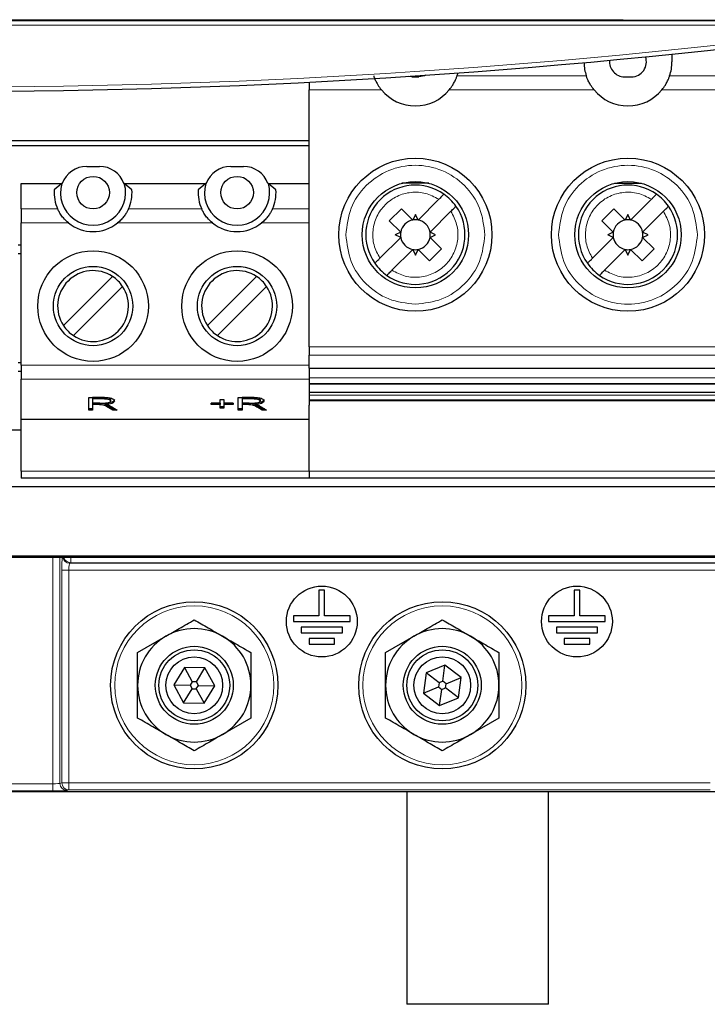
# Model space of a CAD drawing. Header units: millimetres. Extents: x 5 to 418, y 2 to 292.
# Tile 5 of 51: x 88 to 104, y 127 to 150. Entities that reach past the tile are written whole.
import ezdxf

# ---------------------------------------------------------------- set-up
doc = ezdxf.new("R2010")
doc.units = ezdxf.units.MM

msp = doc.modelspace()

# ---------------------------------------------------------------- linework, layer by layer
at = {"color": 7, "linetype": 'Continuous', "lineweight": 18}
for p, q in [((62.9703, 149.7591), (109.6369, 149.7591)), ((108.3136, 149.6591), (64.2936, 149.6591)), ((98.3169, 148.4638), (101.357, 148.4638)), ((103.3169, 148.4638), (106.357, 148.4638)), ((96.5387, 148.1355), (94.8369, 148.1355)), ((101.5387, 148.1355), (98.1352, 148.1355)), ((106.5387, 148.1355), (103.1352, 148.1355)), ((88.9247, 145.3341), (88.0636, 145.3341)), ((92.3114, 145.3341), (90.5892, 145.3341)), ((94.8369, 145.3341), (93.9759, 145.3341)), ((89.1802, 145.0059), (88.0636, 145.0059)), ((92.5669, 145.0059), (90.3337, 145.0059)), ((94.8369, 145.0059), (93.7203, 145.0059)), ((94.8369, 142.0924), (109.8369, 142.0924)), ((109.8369, 141.8955), (94.8369, 141.8955)), ((88.0636, 141.659), (94.8369, 141.659)), ((88.0636, 141.337), (94.8369, 141.337)), ((94.8369, 141.3648), (109.8369, 141.3648)), ((89.8716, 140.7662), (89.8716, 140.734)), ((89.998, 140.8996), (89.998, 140.8674)), ((93.3868, 140.7662), (93.3868, 140.734)), ((93.5132, 140.8996), (93.5132, 140.8674)), ((94.8369, 140.9556), (109.8369, 140.9556)), ((90.1136, 140.6964), (90.1136, 140.6642)), ((93.6287, 140.6964), (93.6287, 140.6642)), ((94.8369, 139.1684), (88.0636, 139.1684)), ((94.8369, 139.1705), (109.8369, 139.1705)), ((88.8121, 131.8221), (88.8121, 137.138)), ((88.9786, 137.138), (88.9786, 131.8276)), ((89.2333, 137.138), (89.2333, 137.0179)), ((89.0231, 131.8425), (89.0231, 136.8424)), ((89.0231, 136.8424), (89.1896, 136.8424)), ((104.8558, 136.8424), (89.1896, 136.8424)), ((89.1896, 136.8424), (89.1896, 131.8425)), ((89.2333, 137.0179), (89.2067, 137.009)), ((89.2067, 137.009), (104.8558, 137.009)), ((113.5818, 137.0179), (89.2333, 137.0179)), ((83.7951, 131.8221), (88.8121, 131.8221)), ((88.8121, 131.8221), (88.8121, 131.6554)), ((88.9786, 131.8276), (89.0231, 131.8425)), ((89.0231, 131.8425), (89.1896, 131.8425)), ((89.1896, 131.6758), (89.1896, 131.8425)), ((89.1896, 131.8425), (104.2687, 131.8425)), ((88.8121, 131.6554), (83.7951, 131.6554)), ((89.1896, 131.6758), (89.145, 131.661)), ((104.2687, 131.6758), (89.1896, 131.6758))]:
    msp.add_line(p, q, dxfattribs=at)
at = {"color": 7, "linetype": 'Continuous', "lineweight": 25}
for p, q in [((103.3703, 148.9747), (103.3703, 148.7917)), ((97.2536, 148.4417), (97.1658, 148.4529)), ((97.2536, 148.4417), (97.4203, 148.4417)), ((102.2536, 148.4417), (102.4203, 148.4417)), ((94.8369, 148.3171), (94.8369, 148.1355)), ((94.8369, 142.0924), (94.8369, 148.1355)), ((94.8369, 146.935), (87.7786, 146.935)), ((94.8369, 146.8184), (87.7786, 146.8184)), ((89.6069, 146.335), (89.9069, 146.335)), ((92.9936, 146.335), (93.2936, 146.335)), ((88.0636, 145.935), (89.0215, 145.935)), ((88.0636, 145.3341), (88.0636, 145.935)), ((89.0215, 145.935), (88.8427, 145.785)), ((89.0215, 145.935), (89.0296, 145.935)), ((90.4843, 145.935), (90.4924, 145.935)), ((90.6712, 145.785), (90.4924, 145.935)), ((90.4924, 145.935), (92.4082, 145.935)), ((92.4082, 145.935), (92.2294, 145.785)), ((92.4082, 145.935), (92.4163, 145.935)), ((93.871, 145.935), (93.879, 145.935)), ((94.0578, 145.785), (93.879, 145.935)), ((93.879, 145.935), (94.8369, 145.935)), ((97.6521, 145.938), (97.0218, 145.938)), ((102.0218, 145.938), (102.6521, 145.938)), ((97.3996, 145.0738), (97.8883, 145.5626)), ((102.3996, 145.0738), (102.8883, 145.5626)), ((88.0636, 145.3341), (88.0636, 145.0059)), ((96.7241, 145.0583), (97.007, 145.3412)), ((97.007, 145.3412), (97.2743, 145.0738)), ((97.3369, 145.2049), (97.2743, 145.0738)), ((97.3996, 145.0738), (97.3369, 145.2049)), ((98.1712, 145.2798), (97.6824, 144.791)), ((101.7241, 145.0583), (102.007, 145.3412)), ((102.007, 145.3412), (102.2743, 145.0738)), ((102.3369, 145.2049), (102.2743, 145.0738)), ((102.3996, 145.0738), (102.3369, 145.2049)), ((103.1712, 145.2798), (102.6824, 144.791)), ((88.0636, 141.659), (88.0636, 145.0059)), ((96.9915, 144.791), (96.7241, 145.0583)), ((101.9915, 144.791), (101.7241, 145.0583)), ((96.9915, 144.791), (96.8604, 144.7284)), ((96.9915, 144.6658), (96.8604, 144.7284)), ((97.8135, 144.7284), (97.6824, 144.791)), ((97.6824, 144.6658), (97.8135, 144.7284)), ((101.9915, 144.791), (101.8604, 144.7284)), ((101.9915, 144.6658), (101.8604, 144.7284)), ((102.8135, 144.7284), (102.6824, 144.791)), ((102.6824, 144.6658), (102.8135, 144.7284)), ((87.9993, 144.4885), (88.0636, 144.4885)), ((96.9915, 144.6658), (96.5027, 144.177)), ((97.6824, 144.6658), (97.9498, 144.3984)), ((101.9915, 144.6658), (101.5027, 144.177)), ((102.6824, 144.6658), (102.9498, 144.3984)), ((88.0636, 144.2815), (87.9993, 144.2815)), ((97.2743, 144.3829), (96.7855, 143.8941)), ((97.2743, 144.3829), (97.3369, 144.2518)), ((97.3369, 144.2518), (97.3996, 144.3829)), ((97.6669, 144.1155), (97.3996, 144.3829)), ((97.9498, 144.3984), (97.6669, 144.1155)), ((102.2743, 144.3829), (101.7855, 143.8941)), ((102.2743, 144.3829), (102.3369, 144.2518)), ((102.3369, 144.2518), (102.3996, 144.3829)), ((102.6669, 144.1155), (102.3996, 144.3829)), ((102.9498, 144.3984), (102.6669, 144.1155)), ((89.0617, 142.5922), (90.2164, 143.7469)), ((92.4484, 142.5922), (93.6031, 143.7469)), ((90.4521, 143.5112), (89.2974, 142.3565)), ((93.8388, 143.5112), (92.6841, 142.3565)), ((94.8369, 142.0924), (94.8369, 141.8955)), ((87.9993, 141.7219), (88.0636, 141.7219)), ((94.8369, 141.5903), (94.8369, 141.8955)), ((88.0636, 141.5149), (87.9993, 141.5149)), ((88.0636, 141.659), (88.0636, 141.337)), ((94.8369, 141.5903), (109.8369, 141.5903)), ((94.8369, 141.5903), (94.8369, 141.3648)), ((88.0636, 140.385), (88.0636, 141.337)), ((94.8369, 141.2335), (109.8369, 141.2335)), ((94.8369, 141.2335), (94.8369, 141.2166)), ((94.8369, 141.2166), (94.8369, 140.8338)), ((109.8369, 141.2166), (94.8369, 141.2166)), ((109.8369, 141.0227), (94.8369, 141.0227)), ((89.6545, 140.9027), (89.9907, 140.9027)), ((89.6545, 140.6007), (89.6545, 140.9027)), ((89.998, 140.8996), (89.7454, 140.8996)), ((89.7454, 140.8996), (89.7454, 140.8674)), ((89.998, 140.8674), (89.7454, 140.8674)), ((89.7454, 140.8674), (89.7454, 140.7693)), ((89.7454, 140.7693), (89.9729, 140.7693)), ((89.8716, 140.7662), (89.7454, 140.7662)), ((89.7454, 140.7662), (89.7454, 140.734)), ((90.0485, 140.7682), (90.0485, 140.736)), ((90.1697, 140.8515), (90.1697, 140.8193)), ((92.5333, 140.7693), (92.7454, 140.7693)), ((92.5333, 140.734), (92.5333, 140.7693)), ((92.7454, 140.7662), (92.5333, 140.7662)), ((92.7454, 140.8517), (92.8363, 140.8517)), ((92.7454, 140.7693), (92.7454, 140.8517)), ((92.7454, 140.7662), (92.7454, 140.734)), ((92.8363, 140.8517), (92.8363, 140.7693)), ((92.8363, 140.7693), (93.0485, 140.7693)), ((93.0485, 140.7662), (92.8363, 140.7662)), ((92.8363, 140.7662), (92.8363, 140.734)), ((93.0485, 140.7693), (93.0485, 140.734)), ((93.1697, 140.9027), (93.5058, 140.9027)), ((93.1697, 140.6007), (93.1697, 140.9027)), ((93.5132, 140.8996), (93.2606, 140.8996)), ((93.2606, 140.8996), (93.2606, 140.8674)), ((93.5132, 140.8674), (93.2606, 140.8674)), ((93.2606, 140.8674), (93.2606, 140.7693)), ((93.2606, 140.7693), (93.4881, 140.7693)), ((93.3868, 140.7662), (93.2606, 140.7662)), ((93.2606, 140.7662), (93.2606, 140.734)), ((93.5636, 140.7682), (93.5636, 140.736)), ((93.6848, 140.8515), (93.6848, 140.8193)), ((94.8369, 140.9556), (94.8369, 140.8455)), ((94.8369, 140.8455), (109.8369, 140.8455)), ((94.8369, 140.8455), (94.8369, 140.8338)), ((94.8369, 140.8338), (109.8369, 140.8338)), ((94.8369, 140.8338), (94.8369, 140.8306)), ((109.8369, 140.8306), (94.8369, 140.8306)), ((94.8369, 140.8306), (94.8369, 140.823)), ((94.8369, 140.823), (94.8369, 140.7184)), ((109.8369, 140.823), (94.8369, 140.823)), ((89.7454, 140.6329), (89.6545, 140.6329)), ((89.7454, 140.6007), (89.6545, 140.6007)), ((89.7454, 140.734), (89.7454, 140.6007)), ((89.8716, 140.734), (89.7454, 140.734)), ((90.2182, 140.6329), (90.1136, 140.6964)), ((90.2182, 140.6007), (90.1136, 140.6642)), ((90.1964, 140.6832), (90.3212, 140.6007)), ((90.2725, 140.6329), (90.2182, 140.6329)), ((90.2182, 140.6329), (90.2182, 140.6007)), ((90.3212, 140.6007), (90.2182, 140.6007)), ((92.7454, 140.734), (92.5333, 140.734)), ((92.7454, 140.6517), (92.7454, 140.734)), ((92.8363, 140.6839), (92.7454, 140.6839)), ((92.8363, 140.6517), (92.7454, 140.6517)), ((92.8363, 140.734), (92.8363, 140.6517)), ((93.0485, 140.734), (92.8363, 140.734)), ((93.2606, 140.6329), (93.1697, 140.6329)), ((93.2606, 140.6007), (93.1697, 140.6007)), ((93.2606, 140.734), (93.2606, 140.6007)), ((93.3868, 140.734), (93.2606, 140.734)), ((93.7334, 140.6329), (93.6287, 140.6964)), ((93.7334, 140.6007), (93.6287, 140.6642)), ((93.7116, 140.6832), (93.8363, 140.6007)), ((93.7877, 140.6329), (93.7334, 140.6329)), ((93.7334, 140.6329), (93.7334, 140.6007)), ((93.8363, 140.6007), (93.7334, 140.6007)), ((94.8369, 139.1705), (94.8369, 140.7184)), ((94.8369, 140.385), (88.0636, 140.385)), ((88.0636, 139.1684), (88.0636, 140.385)), ((88.0636, 140.135), (87.7786, 140.135)), ((88.0636, 139.1684), (88.0636, 139.0017)), ((94.8369, 139.1705), (94.8369, 139.0017)), ((94.8369, 139.0017), (88.0636, 139.0017)), ((109.8369, 139.0017), (94.8369, 139.0017)), ((62.7025, 138.8134), (109.9047, 138.8134)), ((113.4645, 137.138), (59.1427, 137.138)), ((62.1769, 137.1788), (110.4304, 137.1788)), ((95.0703, 136.3684), (95.0703, 135.7684)), ((95.2036, 136.3684), (95.0703, 136.3684)), ((95.2036, 135.7684), (95.2036, 136.3684)), ((101.0703, 136.3684), (101.0703, 135.7684)), ((101.2036, 136.3684), (101.0703, 136.3684)), ((101.2036, 135.7684), (101.2036, 136.3684)), ((94.4703, 135.7684), (94.4703, 135.635)), ((95.0703, 135.7684), (94.4703, 135.7684)), ((95.8036, 135.7684), (95.2036, 135.7684)), ((95.8036, 135.635), (95.8036, 135.7684)), ((101.0703, 135.7684), (100.4703, 135.7684)), ((100.4703, 135.7684), (100.4703, 135.635)), ((101.8036, 135.7684), (101.2036, 135.7684)), ((101.8036, 135.635), (101.8036, 135.7684)), ((94.4703, 135.635), (95.8036, 135.635)), ((95.6203, 135.5017), (94.6536, 135.5017)), ((94.6536, 135.5017), (94.6536, 135.3684)), ((95.6203, 135.3684), (95.6203, 135.5017)), ((100.4703, 135.635), (101.8036, 135.635)), ((101.6203, 135.5017), (100.6536, 135.5017)), ((100.6536, 135.5017), (100.6536, 135.3684)), ((101.6203, 135.3684), (101.6203, 135.5017)), ((90.8036, 134.9048), (91.4703, 135.2897)), ((94.6536, 135.3684), (95.6203, 135.3684)), ((94.8369, 135.235), (94.8369, 135.1017)), ((95.4369, 135.235), (94.8369, 135.235)), ((95.4369, 135.1017), (95.4369, 135.235)), ((96.6369, 134.9048), (97.3036, 135.2897)), ((100.6536, 135.3684), (101.6203, 135.3684)), ((101.4369, 135.235), (100.8369, 135.235)), ((100.8369, 135.235), (100.8369, 135.1017)), ((101.4369, 135.1017), (101.4369, 135.235)), ((94.8369, 135.1017), (95.4369, 135.1017)), ((100.8369, 135.1017), (101.4369, 135.1017)), ((91.9069, 134.5576), (91.656, 134.1471)), ((92.3879, 134.5455), (91.9069, 134.5576)), ((91.9069, 134.5576), (92.0909, 134.2195)), ((92.1871, 134.2171), (92.3879, 134.5455)), ((92.6179, 134.123), (92.3879, 134.5455)), ((98.0336, 134.612), (97.5889, 134.4283)), ((97.9829, 134.2304), (98.0336, 134.612)), ((98.415, 134.3187), (98.0336, 134.612)), ((97.5889, 134.4283), (97.5256, 133.9514)), ((97.894, 134.1937), (97.5889, 134.4283)), ((98.0592, 134.1718), (98.415, 134.3187)), ((98.3517, 133.8417), (98.415, 134.3187)), ((91.656, 134.1471), (91.886, 133.7245)), ((91.656, 134.1471), (92.0408, 134.1374)), ((91.886, 133.7245), (92.0868, 134.0529)), ((92.0909, 134.2195), (92.0408, 134.1374)), ((92.0408, 134.1374), (92.0868, 134.0529)), ((92.0868, 134.0529), (92.183, 134.0505)), ((92.1871, 134.2171), (92.0909, 134.2195)), ((92.183, 134.0505), (92.2331, 134.1326)), ((92.183, 134.0505), (92.367, 133.7125)), ((92.2331, 134.1326), (92.1871, 134.2171)), ((92.2331, 134.1326), (92.6179, 134.123)), ((92.367, 133.7125), (92.6179, 134.123)), ((97.5256, 133.9514), (97.8813, 134.0983)), ((97.894, 134.1937), (97.8813, 134.0983)), ((97.8813, 134.0983), (97.9576, 134.0396)), ((97.9829, 134.2304), (97.894, 134.1937)), ((97.907, 133.6581), (97.9576, 134.0396)), ((97.9576, 134.0396), (98.0466, 134.0764)), ((98.0592, 134.1718), (97.9829, 134.2304)), ((98.0466, 134.0764), (98.0592, 134.1718)), ((98.3517, 133.8417), (98.0466, 134.0764)), ((97.5256, 133.9514), (97.907, 133.6581)), ((97.907, 133.6581), (98.3517, 133.8417)), ((91.886, 133.7245), (92.367, 133.7125)), ((93.4703, 133.3652), (92.8036, 132.9803)), ((99.3036, 133.3652), (98.6369, 132.9803)), ((66.8869, 131.635), (105.7203, 131.635)), ((97.1369, 131.635), (97.1369, 126.635)), ((100.4703, 126.635), (100.4703, 131.635)), ((100.4703, 126.635), (97.1369, 126.635))]:
    msp.add_line(p, q, dxfattribs=at)
at = {"color": 7, "linetype": 'Continuous', "lineweight": 25, "flags": 128}
for points in [[(97.5804, 148.4805), (97.5542, 148.4683), (97.4203, 148.4417)], [(94.8369, 141.3648), (94.8369, 141.3416), (94.8369, 141.3192), (94.8369, 141.2981), (94.8369, 141.2791), (94.8369, 141.2627), (94.8369, 141.2493), (94.8369, 141.2395), (94.8369, 141.2335)]]:
    msp.add_lwpolyline(points, dxfattribs=at)
at = {"color": 7, "linetype": 'Continuous', "lineweight": 25}
for centre, radius in [((97.3369, 144.7284), 1.8), ((102.3369, 144.7284), 1.8), ((89.757, 145.7184), 0.3833), ((93.1436, 145.7184), 0.3833), ((97.3369, 144.7284), 1.25), ((102.3369, 144.7284), 1.25), ((89.7569, 143.0517), 1.3), ((93.1436, 143.0517), 1.3), ((89.7569, 143.0517), 0.9333), ((93.1436, 143.0517), 0.9333), ((95.1369, 135.635), 0.8333), ((101.1369, 135.635), 0.8333), ((92.1369, 134.135), 1.9667), ((97.9703, 134.135), 1.9667), ((92.1369, 134.135), 0.9167), ((92.1369, 134.135), 0.8333), ((97.9703, 134.135), 0.9167), ((97.9703, 134.135), 0.8333), ((92.1369, 134.135), 0.6667), ((97.9703, 134.135), 0.6667)]:
    msp.add_circle(centre, radius, dxfattribs=at)
at = {"color": 7, "linetype": 'Continuous', "lineweight": 18}
for centre in [(92.1369, 134.135), (97.9703, 134.135)]:
    msp.add_circle(centre, 1.8704, dxfattribs=at)
at = {"color": 7, "linetype": 'Continuous', "lineweight": 25}
for centre, radius, start, end in [((86.3036, 314.7652), 166.6667, 262.406757, 277.593243), ((102.4203, 148.7917), 0.35, 270, 20.08288), ((102.3369, 148.7917), 1.0333, 180.92982, 198.50322), ((102.2536, 148.7917), 0.35, 173.6461, 270), ((102.3369, 148.7917), 1.0333, 341.49678, 360), ((97.3369, 148.7917), 1.0333, 341.49678, 345.5335), ((97.3369, 148.7917), 1.0333, 219.42278, 320.57722), ((102.3369, 148.7917), 1.0333, 219.42278, 320.57722), ((89.6069, 145.7184), 0.6167, 90, 159.43001), ((89.9069, 145.7184), 0.6167, 20.56999, 90), ((92.9936, 145.7184), 0.6167, 90, 159.43001), ((93.2936, 145.7184), 0.6167, 20.56999, 90), ((89.757, 145.7184), 0.7667, 163.58404, 16.41596), ((93.1436, 145.7184), 0.7667, 163.58404, 16.41596), ((97.3369, 144.7284), 1.1667, 54.87089, 215.12911), ((102.3369, 144.7284), 1.1667, 54.87089, 215.12911), ((89.7569, 145.7184), 0.9167, 175.82993, 204.78191), ((89.7569, 145.7184), 0.9167, 335.21809, 4.17122), ((93.1436, 145.7184), 0.9167, 175.82993, 204.78191), ((93.1436, 145.7184), 0.9167, 335.21809, 4.17123), ((97.3369, 144.7284), 1.1667, 35.12911, 54.87089), ((102.3369, 144.7284), 1.1667, 35.12911, 54.87089), ((97.3369, 144.7284), 1.1667, 234.87089, 35.12911), ((102.3369, 144.7284), 1.1667, 234.87089, 35.12911), ((89.7569, 145.7184), 0.9167, 231.01197, 308.98803), ((93.1436, 145.7184), 0.9167, 231.01197, 308.98803), ((97.3369, 144.7284), 0.3511, 100.27225, 169.72766), ((97.3369, 144.7284), 0.3511, 79.72775, 100.27225), ((97.3369, 144.7284), 0.3511, 10.27225, 79.72775), ((102.3369, 144.7284), 0.3511, 100.27225, 169.72766), ((102.3369, 144.7284), 0.3511, 79.72775, 100.27225), ((102.3369, 144.7284), 0.3511, 10.27225, 79.72775), ((97.3369, 144.7284), 0.3511, 169.72766, 190.27223), ((97.3369, 144.7284), 0.3511, 349.72775, 10.27225), ((102.3369, 144.7284), 0.3511, 169.72766, 190.27223), ((102.3369, 144.7284), 0.3511, 349.72775, 10.27225), ((97.3369, 144.7284), 0.3511, 190.27223, 259.72766), ((97.3369, 144.7284), 0.3511, 280.27225, 349.72775), ((102.3369, 144.7284), 0.3511, 190.27223, 259.72766), ((102.3369, 144.7284), 0.3511, 280.27225, 349.72775), ((97.3369, 144.7284), 0.3511, 259.72766, 280.27225), ((102.3369, 144.7284), 0.3511, 259.72766, 280.27225), ((97.3369, 144.7284), 1.1667, 215.12911, 234.87089), ((102.3369, 144.7284), 1.1667, 215.12911, 234.87089), ((89.7569, 143.0517), 0.8333, 56.53696, 213.46304), ((93.1436, 143.0517), 0.8333, 56.53696, 213.46304), ((89.7569, 143.0517), 0.8333, 33.46304, 56.53696), ((93.1436, 143.0517), 0.8333, 33.46304, 56.53696), ((89.7569, 143.0517), 0.8333, 236.53696, 33.46304), ((93.1436, 143.0517), 0.8333, 236.53696, 33.46304), ((89.7569, 143.0517), 0.8333, 213.46304, 236.53696), ((93.1436, 143.0517), 0.8333, 213.46304, 236.53696), ((92.1369, 134.135), 1.3333, 60, 120), ((97.9703, 134.135), 1.3333, 60, 120), ((92.1369, 134.135), 1.3333, 120, 180), ((92.1369, 134.135), 1.3333, 0, 60), ((97.9703, 134.135), 1.3333, 120, 180), ((97.9703, 134.135), 1.3333, 0, 60), ((92.1369, 134.135), 1.3333, 180, 240), ((92.1369, 134.135), 1.3333, 300, 0), ((97.9703, 134.135), 1.3333, 180, 240), ((97.9703, 134.135), 1.3333, 300, 0), ((92.1369, 134.135), 1.3333, 240, 300), ((97.9703, 134.135), 1.3333, 240, 300)]:
    msp.add_arc(centre, radius, start, end, dxfattribs=at)
at = {"color": 7, "linetype": 'Continuous', "lineweight": 18}
for centre, radius, start, end in [((86.3036, 314.7652), 166.5667, 262.406757, 277.593243), ((89.207, 137.1757), 0.1667, 193.06046, 269.91704), ((89.2335, 137.1845), 0.1666, 196.19541, 269.91801), ((89.1453, 131.8277), 0.1667, 180.02637, 269.90378), ((89.1899, 131.8425), 0.1667, 180.02637, 269.90378)]:
    msp.add_arc(centre, radius, start, end, dxfattribs=at)
for centre, major_axis, ratio, start_param, end_param in [((89.0406, 136.8424), (0, 0.3333), 0.0524078, 0.4802021, 1.5707963), ((89.2071, 136.8424), (0, 0.1667), 0.1048156, 0.0174533, 1.5707963), ((88.8121, 131.8279), (0.1667, 0), 0.0349101, 4.712389, 6.2308254), ((88.8121, 131.6613), (0.3333, 0), 0.0174551, 4.712389, 6.2308254)]:
    msp.add_ellipse(centre, major_axis=major_axis, ratio=ratio, start_param=start_param, end_param=end_param, dxfattribs=at)
msp.add_open_spline([(112.7353, 149.7652), (110.5394, 149.7683), (106.1466, 149.7744), (99.5416, 149.7804), (92.9263, 149.7842), (86.3087, 149.7854), (79.6942, 149.7842), (73.0839, 149.7805), (66.4738, 149.7744), (62.0729, 149.7683), (59.872, 149.7652)], degree=3, knots=[0, 0, 0, 0, 0.1248563, 0.2497699, 0.3748561, 0.5, 0.6248563, 0.7497699, 0.8748561, 1, 1, 1, 1], dxfattribs=at)
at = {"color": 7, "linetype": 'Continuous', "lineweight": 25}
for points, knots in [([(96.357, 148.4638), (96.3602, 148.4542), (96.3666, 148.4352), (96.3932, 148.368), (96.4389, 148.2762), (96.4918, 148.194), (96.5299, 148.1465), (96.5387, 148.1355)], [0, 0, 0, 0, 0.2110613, 0.422051, 0.6394266, 0.9162866, 1, 1, 1, 1]), ([(98.1352, 148.1355), (98.1637, 148.173), (98.2009, 148.2219), (98.2479, 148.3021), (98.2823, 148.3712), (98.3079, 148.4372), (98.314, 148.4554), (98.3169, 148.4638)], [0, 0, 0, 0, 0.2770165, 0.3606923, 0.5839198, 0.807662, 1, 1, 1, 1]), ([(101.5387, 148.1355), (101.5102, 148.173), (101.473, 148.2219), (101.426, 148.3021), (101.3916, 148.3712), (101.366, 148.4372), (101.3599, 148.4554), (101.357, 148.4638)], [0, 0, 0, 0, 0.2770165, 0.3606923, 0.5839198, 0.807662, 1, 1, 1, 1]), ([(103.1352, 148.1355), (103.1637, 148.173), (103.2009, 148.2219), (103.2479, 148.3021), (103.2823, 148.3712), (103.3079, 148.4372), (103.314, 148.4554), (103.3169, 148.4638)], [0, 0, 0, 0, 0.2770165, 0.3606923, 0.5839198, 0.807662, 1, 1, 1, 1]), ([(98.0083, 145.6825), (98.007, 145.6812), (98.0044, 145.6786), (97.9842, 145.6585), (97.9545, 145.6288), (97.9207, 145.595), (97.8979, 145.5721), (97.8883, 145.5626)], [0, 0, 0, 0, 0.2103245, 0.42060571, 0.63214554, 0.84671386, 1, 1, 1, 1]), ([(103.0083, 145.6825), (103.007, 145.6812), (103.0044, 145.6786), (102.9842, 145.6585), (102.9545, 145.6288), (102.9207, 145.595), (102.8979, 145.5721), (102.8883, 145.5626)], [0, 0, 0, 0, 0.2103245, 0.4206057, 0.6321455, 0.8467139, 1, 1, 1, 1]), ([(98.1712, 145.2798), (98.1849, 145.2934), (98.2122, 145.3208), (98.2486, 145.3572), (98.2756, 145.3842), (98.2893, 145.3979), (98.2906, 145.3992), (98.2911, 145.3997)], [0, 0, 0, 0, 0.2196972, 0.4394893, 0.6567452, 0.8703493, 1, 1, 1, 1]), ([(103.1712, 145.2798), (103.1849, 145.2934), (103.2122, 145.3208), (103.2486, 145.3572), (103.2756, 145.3842), (103.2893, 145.3979), (103.2906, 145.3992), (103.2911, 145.3997)], [0, 0, 0, 0, 0.2196972, 0.4394893, 0.6567452, 0.8703493, 1, 1, 1, 1]), ([(89.1802, 145.0059), (89.1381, 145.0439), (89.0652, 145.1097), (88.9887, 145.2149), (88.9447, 145.2915), (88.929, 145.3248), (88.9252, 145.3329), (88.9247, 145.3341)], [0, 0, 0, 0, 0.30989895, 0.53639761, 0.76414571, 0.96539621, 1, 1, 1, 1]), ([(90.5892, 145.3341), (90.585, 145.325), (90.5765, 145.3068), (90.543, 145.2444), (90.491, 145.1664), (90.4207, 145.0817), (90.3624, 145.0309), (90.3337, 145.0059)], [0, 0, 0, 0, 0.1904465, 0.3807308, 0.5755278, 0.7906175, 1, 1, 1, 1]), ([(92.5669, 145.0059), (92.5248, 145.0439), (92.4519, 145.1097), (92.3754, 145.2149), (92.3314, 145.2915), (92.3157, 145.3248), (92.3119, 145.3329), (92.3114, 145.3341)], [0, 0, 0, 0, 0.309899, 0.5363976, 0.7641457, 0.9653962, 1, 1, 1, 1]), ([(93.9759, 145.3341), (93.9716, 145.325), (93.9632, 145.3068), (93.9297, 145.2444), (93.8777, 145.1664), (93.8074, 145.0817), (93.7491, 145.0309), (93.7203, 145.0059)], [0, 0, 0, 0, 0.1904465, 0.3807308, 0.5755278, 0.7906175, 1, 1, 1, 1]), ([(96.3828, 144.057), (96.3841, 144.0583), (96.3867, 144.0609), (96.4069, 144.0811), (96.437, 144.1112), (96.4709, 144.1452), (96.4936, 144.1679), (96.5027, 144.177)], [0, 0, 0, 0, 0.21033503, 0.42062678, 0.63413527, 0.85348594, 1, 1, 1, 1]), ([(101.3828, 144.057), (101.3841, 144.0583), (101.3867, 144.0609), (101.4069, 144.0811), (101.437, 144.1112), (101.4709, 144.1452), (101.4936, 144.1679), (101.5027, 144.177)], [0, 0, 0, 0, 0.210335, 0.4206268, 0.6341353, 0.8534859, 1, 1, 1, 1]), ([(96.6656, 143.7742), (96.6669, 143.7755), (96.6695, 143.7781), (96.6896, 143.7982), (96.7194, 143.8279), (96.7476, 143.8562), (96.77, 143.8786), (96.7795, 143.8881), (96.7855, 143.8941)], [0, 0, 0, 0, 0.2102733, 0.4205032, 0.6319915, 0.8465075, 0.9031202, 1, 1, 1, 1]), ([(101.6656, 143.7742), (101.6669, 143.7755), (101.6695, 143.7781), (101.6896, 143.7982), (101.7194, 143.8279), (101.7476, 143.8562), (101.77, 143.8786), (101.7795, 143.8881), (101.7855, 143.8941)], [0, 0, 0, 0, 0.2102733, 0.4205032, 0.6319915, 0.8465075, 0.9031202, 1, 1, 1, 1]), ([(90.1136, 140.6964), (90.087, 140.7138), (90.05, 140.7379), (89.9603, 140.765), (89.9012, 140.7658), (89.8716, 140.7662)], [0, 0, 0, 0, 0.5617212, 0.7808054, 1, 1, 1, 1]), ([(89.9729, 140.7693), (90.0029, 140.7695), (90.0623, 140.7698), (90.1334, 140.783), (90.165, 140.8013), (90.1681, 140.8133), (90.1697, 140.8193)], [0, 0, 0, 0, 0.2811762, 0.5584258, 0.7789606, 1, 1, 1, 1]), ([(89.9907, 140.9027), (90.0207, 140.9025), (90.0806, 140.9021), (90.1671, 140.8928), (90.2441, 140.8641), (90.2538, 140.8379), (90.2606, 140.8195)], [0, 0, 0, 0, 0.1877861, 0.37385, 0.5608467, 1, 1, 1, 1]), ([(90.1697, 140.8515), (90.168, 140.8584), (90.1646, 140.8723), (90.1243, 140.8898), (90.0615, 140.8986), (90.0192, 140.8992), (89.998, 140.8996)], [0, 0, 0, 0, 0.280734, 0.5596574, 0.7792502, 1, 1, 1, 1]), ([(90.1697, 140.8193), (90.168, 140.8262), (90.1646, 140.8402), (90.1243, 140.8576), (90.0615, 140.8664), (90.0192, 140.867), (89.998, 140.8674)], [0, 0, 0, 0, 0.280734, 0.5596574, 0.7792502, 1, 1, 1, 1]), ([(90.2606, 140.8517), (90.2587, 140.8415), (90.2549, 140.8211), (90.2116, 140.7944), (90.1378, 140.7753), (90.0783, 140.7706), (90.0485, 140.7682)], [0, 0, 0, 0, 0.2806768, 0.5603721, 0.7800349, 1, 1, 1, 1]), ([(90.2606, 140.8195), (90.2587, 140.8093), (90.2549, 140.7889), (90.2116, 140.7622), (90.1378, 140.7431), (90.0783, 140.7384), (90.0485, 140.736)], [0, 0, 0, 0, 0.2806768, 0.5603721, 0.7800349, 1, 1, 1, 1]), ([(93.6287, 140.6964), (93.6021, 140.7138), (93.5652, 140.7379), (93.4754, 140.765), (93.4163, 140.7658), (93.3868, 140.7662)], [0, 0, 0, 0, 0.5617212, 0.7808054, 1, 1, 1, 1]), ([(93.4881, 140.7693), (93.518, 140.7695), (93.5775, 140.7698), (93.6485, 140.783), (93.6802, 140.8013), (93.6833, 140.8133), (93.6848, 140.8193)], [0, 0, 0, 0, 0.2811762, 0.5584258, 0.7789606, 1, 1, 1, 1]), ([(93.5058, 140.9027), (93.5359, 140.9025), (93.5957, 140.9021), (93.6823, 140.8928), (93.7592, 140.8641), (93.7689, 140.8379), (93.7757, 140.8195)], [0, 0, 0, 0, 0.1877861, 0.37385, 0.5608467, 1, 1, 1, 1]), ([(93.6848, 140.8515), (93.6831, 140.8584), (93.6797, 140.8723), (93.6394, 140.8898), (93.5767, 140.8986), (93.5344, 140.8992), (93.5132, 140.8996)], [0, 0, 0, 0, 0.280734, 0.5596574, 0.7792502, 1, 1, 1, 1]), ([(93.6848, 140.8193), (93.6831, 140.8262), (93.6797, 140.8402), (93.6394, 140.8576), (93.5767, 140.8664), (93.5344, 140.867), (93.5132, 140.8674)], [0, 0, 0, 0, 0.280734, 0.5596574, 0.7792502, 1, 1, 1, 1]), ([(93.7757, 140.8517), (93.7738, 140.8415), (93.77, 140.8211), (93.7268, 140.7944), (93.653, 140.7753), (93.5934, 140.7706), (93.5636, 140.7682)], [0, 0, 0, 0, 0.2806768, 0.5603721, 0.7800349, 1, 1, 1, 1]), ([(93.7757, 140.8195), (93.7738, 140.8093), (93.77, 140.7889), (93.7268, 140.7622), (93.653, 140.7431), (93.5934, 140.7384), (93.5636, 140.736)], [0, 0, 0, 0, 0.28067684, 0.56037209, 0.78003491, 1, 1, 1, 1]), ([(90.1136, 140.6642), (90.087, 140.6816), (90.05, 140.7057), (89.9603, 140.7328), (89.9012, 140.7336), (89.8716, 140.734)], [0, 0, 0, 0, 0.5617212, 0.7808054, 1, 1, 1, 1]), ([(90.0485, 140.736), (90.0634, 140.7338), (90.0901, 140.7298), (90.1123, 140.7243), (90.1221, 140.7219)], [0, 0, 0, 0, 0.5600795, 1, 1, 1, 1]), ([(90.1221, 140.7219), (90.1379, 140.7149), (90.166, 140.7025), (90.1871, 140.6891), (90.1964, 140.6832)], [0, 0, 0, 0, 0.5599377, 1, 1, 1, 1]), ([(93.6287, 140.6642), (93.6021, 140.6816), (93.5652, 140.7057), (93.4754, 140.7328), (93.4163, 140.7336), (93.3868, 140.734)], [0, 0, 0, 0, 0.5617212, 0.7808054, 1, 1, 1, 1]), ([(93.5636, 140.736), (93.5786, 140.7338), (93.6052, 140.7298), (93.6275, 140.7243), (93.6372, 140.7219)], [0, 0, 0, 0, 0.5600795, 1, 1, 1, 1]), ([(93.6372, 140.7219), (93.653, 140.7149), (93.6812, 140.7025), (93.7023, 140.6891), (93.7116, 140.6832)], [0, 0, 0, 0, 0.5599377, 1, 1, 1, 1]), ([(91.4703, 135.2897), (91.522, 135.3196), (91.6257, 135.3794), (91.789, 135.4737), (91.9599, 135.5724), (92.0779, 135.6405), (92.1369, 135.6746)], [0, 0, 0, 0, 0.2304555, 0.4617698, 0.7304616, 1, 1, 1, 1]), ([(92.1369, 135.6746), (92.2462, 135.6116), (92.466, 135.4847), (92.6906, 135.355), (92.8036, 135.2897)], [0, 0, 0, 0, 0.4969604, 1, 1, 1, 1]), ([(97.3036, 135.2897), (97.3553, 135.3196), (97.459, 135.3794), (97.6223, 135.4737), (97.7932, 135.5724), (97.9112, 135.6405), (97.9703, 135.6746)], [0, 0, 0, 0, 0.2304555, 0.4617698, 0.7304616, 1, 1, 1, 1]), ([(97.9703, 135.6746), (98.0795, 135.6116), (98.2993, 135.4847), (98.5239, 135.355), (98.6369, 135.2897)], [0, 0, 0, 0, 0.4969604, 1, 1, 1, 1]), ([(92.8036, 135.2897), (92.9073, 135.2298), (93.132, 135.1002), (93.3519, 134.9732), (93.4703, 134.9048)], [0, 0, 0, 0, 0.461748, 1, 1, 1, 1]), ([(98.6369, 135.2897), (98.7407, 135.2298), (98.9653, 135.1002), (99.1852, 134.9732), (99.3036, 134.9048)], [0, 0, 0, 0, 0.461748, 1, 1, 1, 1]), ([(90.8036, 134.135), (90.8036, 134.3347), (90.8036, 134.594), (90.8036, 134.8467), (90.8036, 134.9048)], [0, 0, 0, 0, 0.770166, 1, 1, 1, 1]), ([(93.4703, 134.9048), (93.4703, 134.8467), (93.4703, 134.594), (93.4703, 134.3347), (93.4703, 134.135)], [0, 0, 0, 0, 0.229834, 1, 1, 1, 1]), ([(96.6369, 134.135), (96.6369, 134.3347), (96.6369, 134.594), (96.6369, 134.8467), (96.6369, 134.9048)], [0, 0, 0, 0, 0.770166, 1, 1, 1, 1]), ([(99.3036, 134.9048), (99.3036, 134.8467), (99.3036, 134.594), (99.3036, 134.3347), (99.3036, 134.135)], [0, 0, 0, 0, 0.229834, 1, 1, 1, 1]), ([(90.8036, 133.3652), (90.8036, 133.4712), (90.8036, 133.7247), (90.8036, 133.9841), (90.8036, 134.135)], [0, 0, 0, 0, 0.41822959, 1, 1, 1, 1]), ([(93.4703, 134.135), (93.4703, 133.9841), (93.4703, 133.7247), (93.4703, 133.4712), (93.4703, 133.3652)], [0, 0, 0, 0, 0.5817704, 1, 1, 1, 1]), ([(96.6369, 133.3652), (96.6369, 133.4712), (96.6369, 133.7247), (96.6369, 133.9841), (96.6369, 134.135)], [0, 0, 0, 0, 0.41822959, 1, 1, 1, 1]), ([(99.3036, 134.135), (99.3036, 133.9841), (99.3036, 133.7247), (99.3036, 133.4712), (99.3036, 133.3652)], [0, 0, 0, 0, 0.5817704, 1, 1, 1, 1]), ([(91.4703, 132.9803), (91.3666, 133.0402), (91.1419, 133.1699), (90.922, 133.2969), (90.8036, 133.3652)], [0, 0, 0, 0, 0.461748, 1, 1, 1, 1]), ([(97.3036, 132.9803), (97.1999, 133.0402), (96.9753, 133.1699), (96.7553, 133.2969), (96.6369, 133.3652)], [0, 0, 0, 0, 0.461748, 1, 1, 1, 1]), ([(92.1369, 132.5954), (92.0277, 132.6585), (91.8079, 132.7854), (91.5833, 132.9151), (91.4703, 132.9803)], [0, 0, 0, 0, 0.4969604, 1, 1, 1, 1]), ([(92.8036, 132.9803), (92.7519, 132.9505), (92.6482, 132.8906), (92.4849, 132.7963), (92.314, 132.6977), (92.196, 132.6295), (92.1369, 132.5954)], [0, 0, 0, 0, 0.2304555, 0.4617698, 0.7304616, 1, 1, 1, 1]), ([(97.9703, 132.5954), (97.8611, 132.6585), (97.6413, 132.7854), (97.4166, 132.9151), (97.3036, 132.9803)], [0, 0, 0, 0, 0.4969604, 1, 1, 1, 1]), ([(98.6369, 132.9803), (98.5852, 132.9505), (98.4816, 132.8906), (98.3183, 132.7963), (98.1474, 132.6977), (98.0294, 132.6295), (97.9703, 132.5954)], [0, 0, 0, 0, 0.2304555, 0.4617698, 0.7304616, 1, 1, 1, 1])]:
    msp.add_open_spline(points, degree=3, knots=knots, dxfattribs=at)
at = {"color": 7, "linetype": 'Continuous', "lineweight": 18}
for points in [[(95.7036, 144.7284), (95.7282, 144.9421), (95.7773, 145.3697), (96.155, 145.9134), (96.6949, 146.2766), (97.3369, 146.4042), (97.979, 146.2766), (98.5189, 145.9134), (98.8966, 145.3697), (98.9457, 144.9421), (98.9703, 144.7284)], [(100.7036, 144.7284), (100.7282, 144.9421), (100.7773, 145.3697), (101.155, 145.9134), (101.6949, 146.2766), (102.3369, 146.4042), (102.979, 146.2766), (103.5189, 145.9134), (103.8966, 145.3697), (103.9457, 144.9421), (103.9703, 144.7284)], [(96.5027, 144.177), (96.4493, 144.2784), (96.3424, 144.4814), (96.3236, 144.8316), (96.4154, 145.1653), (96.6159, 145.4494), (96.9, 145.6499), (97.2337, 145.7417), (97.5839, 145.7229), (97.7869, 145.616), (97.8883, 145.5626)], [(101.5027, 144.177), (101.4493, 144.2784), (101.3424, 144.4814), (101.3236, 144.8316), (101.4154, 145.1653), (101.6159, 145.4494), (101.9, 145.6499), (102.2337, 145.7417), (102.5839, 145.7229), (102.7869, 145.616), (102.8883, 145.5626)], [(98.1712, 145.2798), (98.2246, 145.1783), (98.3314, 144.9753), (98.3503, 144.6251), (98.2585, 144.2914), (98.058, 144.0073), (97.7739, 143.8068), (97.4402, 143.715), (97.09, 143.7339), (96.887, 143.8407), (96.7855, 143.8941)], [(103.1712, 145.2798), (103.2246, 145.1783), (103.3314, 144.9753), (103.3503, 144.6251), (103.2585, 144.2914), (103.058, 144.0073), (102.7739, 143.8068), (102.4402, 143.715), (102.09, 143.7339), (101.887, 143.8407), (101.7855, 143.8941)], [(97.3369, 143.095), (97.1229, 143.1196), (96.6949, 143.1687), (96.155, 143.5464), (95.7773, 144.0863), (95.7282, 144.5143), (95.7036, 144.7284)], [(98.9703, 144.7284), (98.9457, 144.5143), (98.8966, 144.0863), (98.5189, 143.5464), (97.979, 143.1687), (97.551, 143.1196), (97.3369, 143.095)], [(103.9703, 144.7284), (103.9457, 144.5146), (103.8966, 144.087), (103.5189, 143.5434), (102.979, 143.1801), (102.3369, 143.0525), (101.6949, 143.1801), (101.155, 143.5434), (100.7773, 144.087), (100.7282, 144.5146), (100.7036, 144.7284)]]:
    msp.add_open_spline(points, degree=3, dxfattribs=at)

doc.saveas('drawing.dxf')
